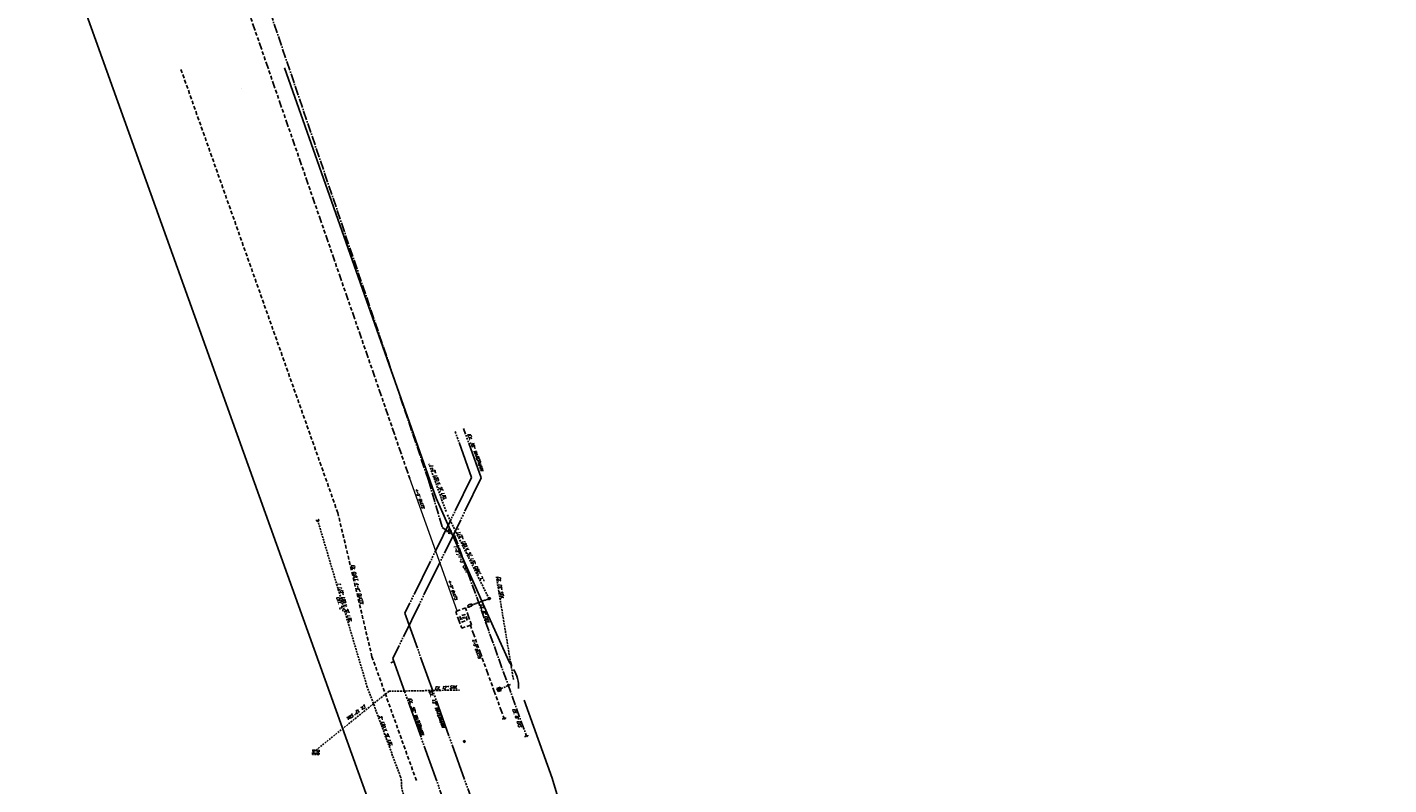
# Model space of a CAD drawing. Header units: feet. Extents: x 2170280 to 2172860, y 640043 to 655902.
# Tile 8 of 12: x 2170900 to 2171819, y 641505 to 642016. Entities that reach past the tile are written whole.
import ezdxf
from ezdxf.enums import TextEntityAlignment as Align

# ---------------------------------------------------------------- set-up
doc = ezdxf.new("R2010")
doc.units = ezdxf.units.FT
doc.header["$LTSCALE"] = 20
doc.header["$MEASUREMENT"] = 0
doc.header["$PDMODE"] = 2
doc.header["$PDSIZE"] = 1
for name, pattern in [('DASHED', [0.1875, 0.125, -0.0625]), ('ELEC', [0.6875, 0.125, -0.0625, 0.25, -0.0625, 0.125, -0.0625]), ('GAS', [0.4375, 0.3125, -0.0625, 0, -0.0625]), ('HIDDEN', [0.0938, 0.0625, -0.0313]), ('PHONE', [0.5625, 0.125, -0.0625, 0.125, -0.0625, 0.125, -0.0625]), ('WATER', [1.5625, 1.25, -0.0625, 0, -0.0625, 0.0625, -0.0625, 0, -0.0625])]:
    doc.linetypes.add(name, pattern=pattern)
doc.layers.get('0').update_dxf_attribs({"linetype": 'CONTINUOUS'})
doc.layers.get('DEFPOINTS').update_dxf_attribs({"linetype": 'CONTINUOUS'})
for name, color, linetype in [('HIDDEN', 2, 'HIDDEN'), ('ROADWAY', 2, 'HIDDEN'), ('U-XCATV', 83, 'CONTINUOUS'), ('U-XCATV-TXT', 53, 'CONTINUOUS'), ('U-XELEC', 83, 'ELEC'), ('U-XELEC-TXT', 53, 'CONTINUOUS'), ('U-XGAS', 83, 'GAS'), ('U-XGAS-TXT', 53, 'CONTINUOUS'), ('U-XOIL-TXT', 53, 'CONTINUOUS'), ('U-XSAN', 83, 'HIDDEN'), ('U-XSTM', 83, 'HIDDEN'), ('U-XSTM-TXT', 53, 'CONTINUOUS'), ('U-XTEL', 83, 'PHONE'), ('U-XTEL-TXT', 53, 'CONTINUOUS'), ('U-XWTR', 83, 'WATER'), ('U-XWTR-TXT', 53, 'CONTINUOUS'), ('UT_X_Gas_Cells', 2, 'CONTINUOUS'), ('X-EDGE', 53, 'DASHED'), ('X-LTG', 83, 'HIDDEN'), ('X-LTG-TXT', 53, 'HIDDEN')]:
    doc.layers.add(name, color=color, linetype=linetype)
doc.layers.add('UT_X_Electric', color=3, linetype='CONTINUOUS', lineweight=0)
doc.styles.add('INC-TALL', font='ROMANS.shx', dxfattribs={"width": 0.7, "oblique": 20})
doc.styles.get("Standard").update_dxf_attribs({"font": 'SIMPLEX'})
doc.styles.add('Style-simplex-CIVIL I 0.34907', font='simplex.shx', dxfattribs={"oblique": 20, "bigfont": 'CIVIL.shx'})
doc.dimstyles.get("Standard").update_dxf_attribs({"dimtxt": 0.18, "dimasz": 0.18, "dimexe": 0.18, "dimexo": 0.0625, "dimgap": 0.09, "dimtad": 0, "dimtih": 1, "dimtoh": 1, "dimdec": 4, "dimzin": 0, "dimdsep": 46, "dimtxsty": 'Standard', "dimcen": 0.09, "dimadec": 0, "dimazin": 0, "dimtfac": 1, "dimtdec": 4, "dimtofl": 0, "dimtmove": 0, "dimatfit": 3, "dimfxl": 1, "dimtolj": 1, "dimtzin": 0, "dimarcsym": 0})

# ---------------------------------------------------------------- blocks, each defined once
blk = doc.blocks.new('RECTANG')
for p, q in [((1, 1), (0, 1)), ((0, 1), (0, 0)), ((0, 0), (1, 0)), ((1, 0), (1, 1))]:
    blk.add_line(p, q)
blk = doc.blocks.new('PANCH')
blk.add_lwpolyline([(-0.35, 1.06, -0.198912), (0.15, 0.85, -0.198912), (0.36, 0.35, -0.414214), (0.01, 0, 0.414214), (-0.35, -0.35, 0.198912), (-0.14, -0.85, 0.198912), (0.36, -1.06)], format="xyb")
blk = doc.blocks.new('MH', base_point=(4.18, 2.89))
blk.add_circle((4.18, 2.89), 0.35)
blk = doc.blocks.new('UTIL01')
for p, q in [((2.1, 1.9), (-2, 1.9)), ((-2, 1.9), (-2, -2.1)), ((2.1, -2.1), (2.1, 1.9)), ((-2, -2.1), (2.1, -2.1))]:
    blk.add_line(p, q)
blk.add_text('E', height=2).set_placement((0, -1.3), align=Align.CENTER)
blk = doc.blocks.new('STM04')
for p, q in [((-2.25, 0), (2.09, 0)), ((-2.25, -3.01), (-2.25, 0)), ((2.09, -0.51), (-2.25, -0.51)), ((2.09, -3.01), (-2.25, -3.01)), ((1.51, -1.02), (-1.57, -1.02)), ((-1.57, -1.02), (-1.57, -2.41)), ((-1.57, -2.41), (1.51, -2.41)), ((1.51, -2.41), (1.51, -1.02)), ((2.09, 0), (2.09, -3.01))]:
    blk.add_line(p, q)
blk = doc.blocks.new('*D40')
at = {"layer": 'DEFPOINTS', "color": 0, "transparency": 16777216}
for p in [(10506.82, 7152.06), (10509.82, 7152.06), (10509.82, 7151.86)]:
    blk.add_point(p, dxfattribs=at)
at = {"layer": 'U-XWTR', "color": 0, "lineweight": -2, "transparency": 16777216}
for p, q in [((10506.82, 7152), (10506.82, 7151.68)), ((10507, 7151.86), (10507.28, 7151.86)), ((10509.64, 7151.86), (10509.36, 7151.86)), ((10509.82, 7152), (10509.82, 7151.68))]:
    blk.add_line(p, q, dxfattribs=at)
at = {"layer": 'U-XWTR', "color": 0, "transparency": 16777216}
for points in [[(10507, 7151.89), (10507, 7151.83), (10506.82, 7151.86)], [(10509.64, 7151.89), (10509.64, 7151.83), (10509.82, 7151.86)]]:
    blk.add_solid(points, dxfattribs=at)
at = {"layer": 'U-XWTR', "color": 0, "transparency": 16777216, "insert": (10508.32, 7151.86), "char_height": 0.18, "attachment_point": 5}
blk.add_mtext("\\A1;3' MIN. (TYP.)", dxfattribs=at)
blk = doc.blocks.new('*D47')
at = {"layer": 'DEFPOINTS', "color": 0, "transparency": 16777216}
for p in [(10743.06, 7170.66), (10743.31, 7170.66), (10743.06, 7130.16)]:
    blk.add_point(p, dxfattribs=at)
at = {"layer": 'X-LTG', "color": 0, "lineweight": -2, "transparency": 16777216}
for p, q in [((10743.12, 7170.66), (10743.49, 7170.66)), ((10743.31, 7170.48), (10743.31, 7141.91)), ((10743.31, 7130.34), (10743.31, 7141.51)), ((10743.12, 7130.16), (10743.49, 7130.16))]:
    blk.add_line(p, q, dxfattribs=at)
at = {"layer": 'X-LTG', "color": 0, "transparency": 16777216}
for points in [[(10743.28, 7170.48), (10743.34, 7170.48), (10743.31, 7170.66)], [(10743.28, 7130.34), (10743.34, 7130.34), (10743.31, 7130.16)]]:
    blk.add_solid(points, dxfattribs=at)
at = {"layer": 'X-LTG', "color": 0, "transparency": 16777216, "insert": (10743.31, 7141.71), "char_height": 0.18, "attachment_point": 5}
blk.add_mtext("\\A1;40.5'", dxfattribs=at)
blk = doc.blocks.new('*D48')
at = {"layer": 'DEFPOINTS', "color": 0, "transparency": 16777216}
for p in [(10739.48, 7200.16), (10739.49, 7200.16), (10739.48, 7170.66)]:
    blk.add_point(p, dxfattribs=at)
at = {"layer": 'X-LTG', "color": 0, "lineweight": -2, "transparency": 16777216}
for p, q in [((10739.49, 7199.98), (10739.49, 7185.6)), ((10739.54, 7200.16), (10739.67, 7200.16)), ((10739.49, 7170.84), (10739.49, 7185.21)), ((10739.54, 7170.66), (10739.67, 7170.66))]:
    blk.add_line(p, q, dxfattribs=at)
at = {"layer": 'X-LTG', "color": 0, "transparency": 16777216}
for points in [[(10739.46, 7199.98), (10739.52, 7199.98), (10739.49, 7200.16)], [(10739.46, 7170.84), (10739.52, 7170.84), (10739.49, 7170.66)]]:
    blk.add_solid(points, dxfattribs=at)
at = {"layer": 'X-LTG', "color": 0, "transparency": 16777216, "insert": (10739.49, 7185.41), "char_height": 0.18, "attachment_point": 5}
blk.add_mtext("\\A1;29.5'", dxfattribs=at)
blk = doc.blocks.new('*D49')
at = {"layer": 'DEFPOINTS', "color": 0, "linetype": 'Continuous', "transparency": 16777216}
for p in [(10804.97, 7108.65), (10807.83, 7078.75), (10809.25, 7078.96)]:
    blk.add_point(p, dxfattribs=at)
at = {"layer": 'U-XSAN', "color": 0, "linetype": 'Continuous', "lineweight": -2, "transparency": 16777216}
for p, q in [((10804.91, 7108.64), (10803.37, 7108.42)), ((10803.57, 7108.27), (10806.55, 7087.62)), ((10807.81, 7078.93), (10806.61, 7087.23)), ((10809.19, 7078.95), (10807.65, 7078.73))]:
    blk.add_line(p, q, dxfattribs=at)
at = {"layer": 'U-XSAN', "color": 0, "linetype": 'Continuous', "transparency": 16777216}
for points in [[(10803.6, 7108.27), (10803.54, 7108.26), (10803.55, 7108.45)], [(10807.84, 7078.94), (10807.78, 7078.93), (10807.83, 7078.75)]]:
    blk.add_solid(points, dxfattribs=at)
at = {"layer": 'U-XSAN', "color": 0, "linetype": 'Continuous', "transparency": 16777216, "insert": (10806.58, 7087.43), "char_height": 0.18, "attachment_point": 5, "rotation": 7.77453}
blk.add_mtext("\\A1;30' SAN. EASE.", dxfattribs=at)
blk = doc.blocks.new('CBS', base_point=(5.21, 2.71))
for p, q in [((5.21, 3.52), (6.02, 3.52)), ((5.21, 2.71), (5.21, 3.52)), ((6.02, 3.52), (6.02, 2.71)), ((5.21, 3.33), (6.02, 3.33)), ((5.21, 3.1), (6.02, 3.1)), ((5.21, 2.88), (6.02, 2.88)), ((6.02, 2.71), (5.21, 2.71))]:
    blk.add_line(p, q)
blk = doc.blocks.new('RDY01')
for p, q in [((0.51, 0.51), (-0.49, 0.51)), ((-0.49, 0.51), (-0.49, -0.51)), ((0.51, -0.51), (0.51, 0.51)), ((-0.49, -0.51), (0.51, -0.51))]:
    blk.add_line(p, q)
blk = doc.blocks.new('GV')
at = {"layer": 'DEFPOINTS', "color": 2, "linetype": 'Continuous', "lineweight": 30}
blk.add_point((0, 0), dxfattribs=at)
at = {"layer": 'UT_X_Gas_Cells', "color": 2, "linetype": 'Continuous', "lineweight": 0}
for p, q in [((0.032, 0.102), (-0.032, 0.102)), ((0, 0.07), (0, 0.134))]:
    blk.add_line(p, q, dxfattribs=at)
at = {"layer": 'UT_X_Gas_Cells', "color": 2, "linetype": 'Continuous', "lineweight": 0, "flags": 128}
blk.add_lwpolyline([(0.027, 0.027), (0.026, 0.031), (0.024, 0.034), (0.02, 0.038), (0.015, 0.042), (0.012, 0.044), (0.009, 0.044), (0.005, 0.045), (-0.004, 0.045), (-0.007, 0.044), (-0.01, 0.044), (-0.012, 0.042), (-0.018, 0.038), (-0.022, 0.033), (-0.024, 0.027), (-0.025, 0.019), (-0.027, 0.008), (-0.027, -0.007), (-0.026, -0.019), (-0.023, -0.028), (-0.019, -0.036), (-0.015, -0.039), (-0.011, -0.042), (-0.003, -0.045), (0.005, -0.045), (0.012, -0.044), (0.015, -0.042), (0.018, -0.041), (0.021, -0.038), (0.024, -0.034), (0.027, -0.027), (0.027, -0.01), (0.012, -0.01)], dxfattribs=at)
at = {"layer": 'UT_X_Gas_Cells', "color": 2, "linetype": 'Continuous', "lineweight": 0, "extrusion": (0, 0, -1)}
blk.add_arc((0, 0), 0.07, 330.0184, 29.9816, dxfattribs=at)
at = {"layer": 'UT_X_Gas_Cells', "color": 2, "linetype": 'Continuous', "lineweight": 0}
for start, end in [(60.0184, 120.0157), (330.0184, 29.9816), (239.9843, 299.9816)]:
    blk.add_arc((0, 0), 0.07, start, end, dxfattribs=at)

msp = doc.modelspace()

# ---------------------------------------------------------------- linework, layer by layer
at = {"layer": 'HIDDEN', "linetype": 'HIDDEN'}
msp.add_line((2171211.41312, 641630.18917), (2171200.11523, 641626.14469), dxfattribs=at)
at = {"layer": 'HIDDEN', "linetype": 'HIDDEN', "flags": 128}
msp.add_lwpolyline([(2171200.11523, 641626.14469, 0.174704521), (2171199.94339, 641626.35303, 0.104202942), (2171199.52286, 641626.49591, 0.064948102), (2171199.04232, 641626.49118, 0.051099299), (2171198.45022, 641626.34524, 0.051099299), (2171197.90002, 641626.08226, 0.064948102), (2171197.52566, 641625.78094, 0.104202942), (2171197.29134, 641625.40363, 0.174704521), (2171197.29076, 641625.13357, 0.174704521), (2171197.46261, 641624.92523, 0.104202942), (2171197.88314, 641624.78234, 0.064948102), (2171198.36368, 641624.78707, 0.051099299), (2171198.95578, 641624.93301, 0.051099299), (2171199.50598, 641625.196, 0.064948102), (2171199.88034, 641625.49731, 0.104202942), (2171200.11466, 641625.87462, 0.174704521)], format="xyb", close=True, dxfattribs=at)
at = {"layer": 'HIDDEN', "linetype": 'HIDDEN'}
msp.add_circle((2171211.88386, 641630.35769), 0.335, dxfattribs=at)
at = {"layer": 'ROADWAY'}
msp.add_line((2171044.26811, 641974.67245), (2171044.2299, 641974.65881), dxfattribs=at)
at = {"layer": 'U-XCATV'}
for p, q in [((2171211.21759, 641618.3758), (2171175.80372, 641698.04543)), ((2171225.0871, 641587.71106), (2171211.21759, 641618.3758))]:
    msp.add_line(p, q, dxfattribs=at)
at = {"layer": 'U-XCATV', "flags": 128}
msp.add_lwpolyline([(2171235.24279, 641561.72901), (2171254.1408, 641509.02435), (2171287.4755, 641397.69136)], dxfattribs=at)
at = {"layer": 'U-XCATV'}
for centre, radius, start, end in [((2171296.72186, 641625.29989), 80.89783, 207.68729424, 210.10975401), ((2171212.47712, 641581.10415), 14.8148, 14.41622158, 27.68897468), ((2171208.77256, 641570.41962), 22.66409, 357.79411713, 32.32785739)]:
    msp.add_arc(centre, radius, start, end, dxfattribs=at)
at = {"layer": 'U-XELEC'}
for p, q in [((2171195.59985, 641623.97595), (2171189.01002, 641621.61497)), ((2171189.01002, 641621.61497), (2171193.04371, 641610.31322)), ((2171199.63353, 641612.6742), (2171195.59985, 641623.97595)), ((2171193.04371, 641610.31322), (2171199.63353, 641612.6742)), ((2171198.86881, 641612.40022), (2171221.63446, 641549.31431))]:
    msp.add_line(p, q, dxfattribs=at)
msp.add_lwpolyline([(2171158.01889, 641711.27302), (2171020.85043, 642108.5025), (2170899.83522, 642464.03077)], dxfattribs=at)
at = {"layer": 'U-XGAS'}
for p, q in [((2171170.58789, 641710.17781), (2171010.26122, 642184.33619)), ((2171170.58789, 641710.17781), (2171179.9029, 641678.36875)), ((2171179.9029, 641678.36875), (2171188.24044, 641672.85794)), ((2171188.24044, 641672.85794), (2171236.71737, 641537.55188))]:
    msp.add_line(p, q, dxfattribs=at)
at = {"layer": 'U-XOIL-TXT'}
for p, q in [((2171189.28112, 641329.23538), (2170915.53556, 642092.35956)), ((2171175.80372, 641698.04543), (2171073.39703, 641988.44706))]:
    msp.add_line(p, q, dxfattribs=at)
at = {"layer": 'U-XSTM'}
for p, q in [((2171227.91701, 641575.74827), (2171216.43545, 641644.95911)), ((2171225.98467, 641572.32581), (2171218.89511, 641569.17333)), ((2171094.73671, 641528.06154), (2171143.911, 641567.72795)), ((2171143.911, 641567.72795), (2171191.58379, 641568.6099))]:
    msp.add_line(p, q, dxfattribs=at)
at = {"layer": 'U-XTEL'}
for q in [(2171109.44835, 641688.11071), (2171162.80054, 641506.46493)]:
    msp.add_line((2171132.48332, 641591.08462), q, dxfattribs=at)
msp.add_lwpolyline([(2171109.44835, 641688.11071), (2171003.46612, 641987.68843)], dxfattribs=at)
at = {"layer": 'U-XWTR'}
for p, q in [((2171206.18991, 641711.68724), (2171194.21922, 641745.09914)), ((2171199.69274, 641712.01507), (2171188.56526, 641743.07346)), ((2171206.18991, 641711.68724), (2171146.51888, 641589.92663)), ((2171199.69274, 641712.01507), (2171154.68855, 641620.47197)), ((2171154.68855, 641620.47197), (2171273.89558, 641288.01565)), ((2171146.51888, 641589.92663), (2171256.95187, 641281.94023)), ((2171145.19937, 641587.03783), (2171147.28638, 641587.78615))]:
    msp.add_line(p, q, dxfattribs=at)
at = {"layer": 'UT_X_Electric'}
msp.add_line((2171190.01254, 641621.97415), (2171158.01889, 641711.27302), dxfattribs=at)
at = {"layer": 'X-LTG'}
for p, q in [((2171182.44326, 641689.0931), (2171170.94133, 641721.19664)), ((2171095.80953, 641683.18806), (2171129.11217, 641571.22552)), ((2171183.4151, 641686.80966), (2171211.28248, 641630.60791)), ((2171129.11217, 641571.22552), (2171151.58717, 641510.28293))]:
    msp.add_line(p, q, dxfattribs=at)
at = {"layer": 'X-LTG', "linetype": 'HIDDEN'}
msp.add_line((2171210.98042, 641629.96856), (2171199.68358, 641625.92117), dxfattribs=at)
msp.add_line((2171210.98042, 641629.96856), (2171199.68358, 641625.92117), dxfattribs=at)
at = {"layer": 'X-LTG', "linetype": 'HIDDEN', "flags": 128}
msp.add_lwpolyline([(2171199.68358, 641625.92117, 0.174704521), (2171199.51169, 641626.12947, 0.104202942), (2171199.09112, 641626.27225, 0.064948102), (2171198.61058, 641626.2674, 0.051099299), (2171198.01852, 641626.1213, 0.051099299), (2171197.46838, 641625.85817, 0.064948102), (2171197.0941, 641625.55676, 0.104202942), (2171196.85988, 641625.17939, 0.174704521), (2171196.85937, 641624.90933, 0.174704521), (2171197.03127, 641624.70103, 0.104202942), (2171197.45184, 641624.55825, 0.064948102), (2171197.93237, 641624.5631, 0.051099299), (2171198.52444, 641624.7092, 0.051099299), (2171199.07457, 641624.97233, 0.064948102), (2171199.44886, 641625.27374, 0.104202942), (2171199.68307, 641625.65111, 0.174704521)], format="xyb", close=True, dxfattribs=at)
msp.add_lwpolyline([(2171199.68358, 641625.92117, 0.174704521), (2171199.51169, 641626.12947, 0.104202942), (2171199.09112, 641626.27225, 0.064948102), (2171198.61058, 641626.2674, 0.051099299), (2171198.01852, 641626.1213, 0.051099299), (2171197.46838, 641625.85817, 0.064948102), (2171197.0941, 641625.55676, 0.104202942), (2171196.85988, 641625.17939, 0.174704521), (2171196.85937, 641624.90933, 0.174704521), (2171197.03127, 641624.70103, 0.104202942), (2171197.45184, 641624.55825, 0.064948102), (2171197.93237, 641624.5631, 0.051099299), (2171198.52444, 641624.7092, 0.051099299), (2171199.07457, 641624.97233, 0.064948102), (2171199.44886, 641625.27374, 0.104202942), (2171199.68307, 641625.65111, 0.174704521)], format="xyb", close=True, dxfattribs=at)
at = {"layer": 'X-LTG', "flags": 128}
msp.add_lwpolyline([(2171151.58717, 641510.28293, -0.022484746), (2171151.91422, 641509.54783, -0.044735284), (2171152.02779, 641509.15908, -0.005354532), (2171152.24693, 641507.98234, -0.022636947), (2171152.28312, 641507.7014, -0.00196002), (2171152.3554, 641506.78791, -0.003011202), (2171152.39653, 641506.19287, -0.001207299), (2171152.43536, 641505.55268, -0.003100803), (2171152.44832, 641505.3033, -0.020777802), (2171152.4498, 641504.95282, 0.010901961), (2171152.43942, 641504.28514, 0.012473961), (2171152.46563, 641503.44578, 0.018159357), (2171152.5189, 641502.8713, 0.021957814), (2171152.61123, 641502.34198, 0.008185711), (2171152.94385, 641500.94019, 0.005855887), (2171153.20962, 641499.94539, 0.005542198), (2171153.51431, 641498.90097, 0.021194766), (2171153.83622, 641497.98312, 0.047026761), (2171154.03655, 641497.59233, 0.035042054), (2171154.30366, 641497.23187, 0.022995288), (2171154.77123, 641496.73374, 0.00385794), (2171155.18043, 641496.34221, -0.003915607), (2171155.58356, 641495.9564, -0.004780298), (2171156.34077, 641495.20606, -0.008510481), (2171156.75476, 641494.77343, -0.032384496), (2171157.16933, 641494.26245, -0.032769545), (2171157.50997, 641493.70852), (2171158.0081, 641492.76518), (2171158.67227, 641491.5074, -0.00233469), (2171158.9123, 641491.04763, -0.001206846), (2171159.37036, 641490.15493)], format="xyb", dxfattribs=at)
at = {"layer": 'X-LTG', "linetype": 'HIDDEN'}
msp.add_circle((2171211.45113, 641630.1372), 0.335, dxfattribs=at)
msp.add_circle((2171211.45113, 641630.1372), 0.335, dxfattribs=at)

# ---------------------------------------------------------------- block references
at = {"layer": 'HIDDEN', "linetype": 'HIDDEN', "rotation": 109.6966707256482}
msp.add_blockref('RECTANG', (2171212.52313, 641630.05547), dxfattribs=at)
at = {"layer": 'U-XELEC', "rotation": 289.7113893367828}
for name, p in [('UTIL01', (2171194.32178, 641617.14459)), ('PANCH', (2171221.63164, 641549.32016)), ('PANCH', (2171236.71455, 641537.55773))]:
    msp.add_blockref(name, p, dxfattribs=at)
at = {"layer": 'U-XOIL-TXT', "xscale": 20, "yscale": 20, "zscale": 20}
msp.add_blockref('GV', (2171184.7067, 641675.60022), dxfattribs=at)
at = {"layer": 'U-XSTM', "xscale": 2.750514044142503, "yscale": 2.750514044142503, "zscale": 2.750514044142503, "rotation": 110.2654795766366}
msp.add_blockref('CBS', (2171219.69799, 641568.34153), dxfattribs=at)
at = {"layer": 'U-XSTM', "rotation": 176.3193826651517}
msp.add_blockref('STM04', (2171094.46247, 641525.06594), dxfattribs=at)
at = {"layer": 'X-EDGE', "rotation": 289.7113893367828}
msp.add_blockref('RDY01', (2171194.7944, 641533.93215), dxfattribs=at)
at = {"layer": 'X-LTG', "xscale": 2.144667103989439, "yscale": 2.144667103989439, "zscale": 2.144667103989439, "rotation": 2.140379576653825}
msp.add_blockref('MH', (2171095.80953, 641683.18806), dxfattribs=at)
at = {"layer": 'X-LTG', "linetype": 'HIDDEN', "rotation": 109.7113929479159}
msp.add_blockref('RECTANG', (2171212.09047, 641629.83514), dxfattribs=at)
msp.add_blockref('RECTANG', (2171212.09047, 641629.83514), dxfattribs=at)

# ---------------------------------------------------------------- texts
at = {"layer": 'U-XCATV-TXT', "style": 'INC-TALL', "oblique": 20, "width": 0.7}
msp.add_text('1-2"/1-3" CATV', height=2, rotation=295.223765, dxfattribs=at).set_placement((2171193.40391, 641657.52299), align=Align.TOP_CENTER)
at = {"layer": 'U-XELEC-TXT', "style": 'Style-simplex-CIVIL I 0.34907', "oblique": 20}
for p in [(2171164.03156, 641697.44943), (2171186.24374, 641635.76501), (2171202.15381, 641596.12645)]:
    msp.add_text('4-5" DUCTS', height=1.6, rotation=289.72598934, dxfattribs=at).set_placement(p, align=Align.CENTER)
at = {"layer": 'U-XGAS-TXT', "style": 'INC-TALL', "oblique": 20, "width": 0.7}
for p in [(2171206.87578, 641619.97872), (2171228.77197, 641549.25973)]:
    msp.add_text('EX. 6" GAS', height=2, rotation=289.71138934, dxfattribs=at).set_placement(p, align=Align.BOTTOM_CENTER)
at = {"layer": 'U-XSTM-TXT', "style": 'INC-TALL', "oblique": 20, "width": 0.7}
msp.add_text('EX. 15" STM.', height=2, rotation=279.41916272, dxfattribs=at).set_placement((2171216.43545, 641644.95911), align=Align.BOTTOM_LEFT)
for rotation, p in [(2.41575251, (2171182.41657, 641568.65003)), (215.6012409, (2171121.11866, 641554.81648))]:
    msp.add_text('EX. 12" STM.', height=2, rotation=rotation, dxfattribs=at).set_placement(p, align=Align.BOTTOM_CENTER)
at = {"layer": 'U-XTEL-TXT', "style": 'INC-TALL', "oblique": 20, "width": 0.7}
msp.add_text('EX. O.B.T. 4-4" DUCTS', height=2, rotation=283.35534284, dxfattribs=at).set_placement((2171120.93504, 641639.72739), align=Align.BOTTOM_CENTER)
at = {"layer": 'U-XWTR-TXT', "style": 'Style-simplex-CIVIL I 0.34907', "oblique": 20}
for s, p in [('EX. 36" WATERMAIN', (2171201.3693, 641728.649)), ('EX. 36" WATERMAIN', (2171161.33406, 641550.38867)), ('EX. 12" WATERMAIN', (2171175.24898, 641555.37405))]:
    msp.add_text(s, height=2, rotation=289.71138934, dxfattribs=at).set_placement(p, align=Align.CENTER)
at = {"layer": 'X-LTG-TXT', "style": 'INC-TALL', "oblique": 20, "width": 0.7}
for s, rotation, p in [('1-2" 120 V. ST. LTG.', 292.08691437, (2171175.60591, 641708.4263)), ('1 1/2" 120 V. ST. LTG. CRKT. "L"', 296.37431026, (2171196.9829, 641659.44669)), ('1 1/2" 120 V. ST. LTG.', 286.56482231, (2171112.40383, 641627.39849)), ('CKT. "L"', 286.56482231, (2171109.14606, 641626.32515)), ('2" 120 V. ST. LTG.', 290.24345229, (2171140.14758, 641540.54632))]:
    msp.add_text(s, height=2, rotation=rotation, dxfattribs=at).set_placement(p, align=Align.BOTTOM_CENTER)

# ---------------------------------------------------------------- dimensions: what is measured, and where the dimension line sits
at = {"layer": 'U-XSAN', "linetype": 'Continuous'}
dim = msp.add_linear_dim(base=(2171318.65043, 640914.38722), p1=(2171345.83052, 640927.16615), p2=(2171319.3222, 640913.11948), angle=207.91895779, text="30' SAN. EASE.", dimstyle='Standard', dxfattribs=at)
dim.commit()
dim.dimension.update_dxf_attribs({"geometry": '*D49', "text_midpoint": (2171326.4031, 640918.34938), "dimtype": 161, "insert": (2161009.39564, 648701.37916)})
at = {"layer": 'U-XWTR'}
dim = msp.add_linear_dim(base=(2171286.95632, 641219.59208), p1=(2171286.13429, 641222.48429), p2=(2171287.14686, 641219.66034), angle=289.71138934, text="3' MIN. (TYP.)", dimstyle='Standard', dxfattribs=at)
dim.commit()
dim.dimension.update_dxf_attribs({"geometry": '*D40', "text_midpoint": (2171286.4504, 641221.00418), "insert": (2161009.39564, 648701.37916)})
at = {"layer": 'X-LTG'}
dim = msp.add_linear_dim(base=(2171409.88785, 641019.67593), p1=(2171382.1146, 641009.73123), p2=(2171409.88601, 641019.68106), angle=19.71138934, text="29.5'", dimstyle='Standard', dxfattribs=at)
dim.commit()
dim.dimension.update_dxf_attribs({"geometry": '*D48', "text_midpoint": (2171396.00214, 641014.70102), "insert": (2161009.39564, 648701.37916)})
dim = msp.add_linear_dim(base=(2171383.40645, 641006.1255), p1=(2171345.19374, 640992.70523), p2=(2171383.32058, 641006.36517), angle=19.71138934, text="40.5'", dimstyle='Standard', dxfattribs=at)
dim.commit()
dim.dimension.update_dxf_attribs({"geometry": '*D47', "text_midpoint": (2171356.1577, 640996.36292), "dimtype": 160, "insert": (2161009.39564, 648701.37916)})

doc.saveas('drawing.dxf')
